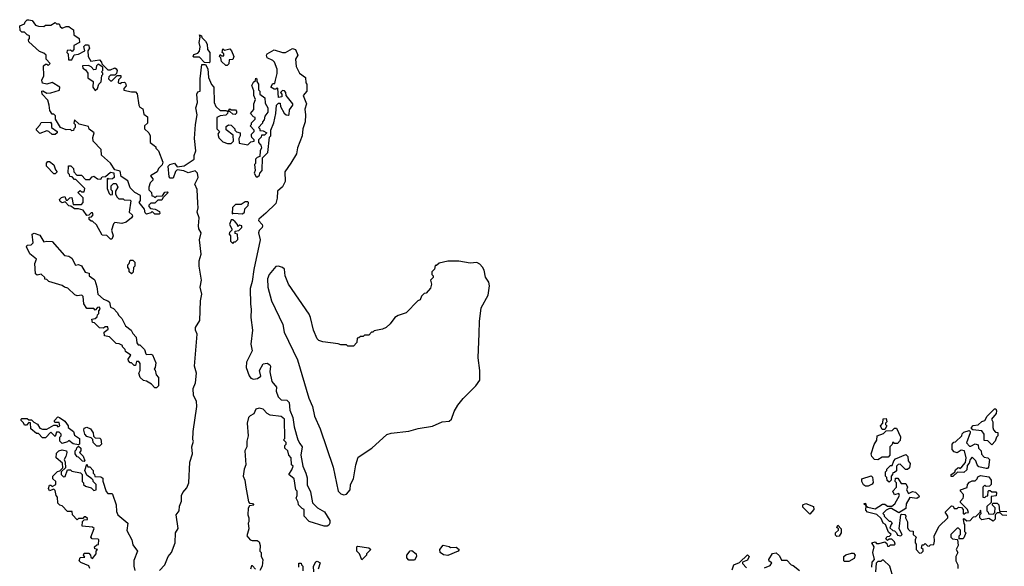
# Model space of a CAD drawing. Extents: x 2087054 to 2277909, y 548907 to 753496.
# Tile 110 of 256: x 2242160 to 2249256, y 595945 to 599880. Entities that reach past the tile are written whole.
import ezdxf

# ---------------------------------------------------------------- set-up
doc = ezdxf.new("R2010")
doc.units = 0

msp = doc.modelspace()

# ---------------------------------------------------------------- linework, layer by layer
at = {"layer": '0CON20XD'}
for points in [[(2243165, 598480), (2243135, 598480), (2243115, 598500), (2243105, 598490), (2243075, 598480), (2243065, 598490), (2243060, 598515), (2243020, 598565), (2243031.7, 598578.3), (2243030, 598615), (2242990, 598635), (2242955, 598670), (2242939.3, 598719.3), (2242891.7, 598751.7), (2242885, 598790), (2242845, 598800), (2242815, 598847.5), (2242750, 598905), (2242747.5, 598945), (2242690, 599005), (2242688.3, 599031.7), (2242697.5, 599065), (2242661.7, 599091.7), (2242655, 599110), (2242588.3, 599128.3), (2242555, 599160), (2242550, 599135), (2242560, 599125), (2242560, 599105), (2242550, 599095), (2242548.3, 599081.7), (2242535, 599080), (2242525, 599090), (2242495, 599087.5), (2242453, 599103), (2242417.5, 599165), (2242417, 599187), (2242405, 599200), (2242395, 599200), (2242376.4, 599226.4), (2242373.3, 599265), (2242361.7, 599301.7), (2242322.5, 599345), (2242320, 599365), (2242327, 599367), (2242355, 599350), (2242385, 599352.5), (2242447, 599373), (2242450, 599395), (2242395, 599427.5), (2242355, 599416.7), (2242323.8, 599423.8), (2242320, 599445), (2242333.3, 599475), (2242332.5, 599547.5), (2242345, 599560), (2242355, 599560), (2242365, 599550), (2242380, 599565), (2242350, 599595), (2242350, 599625), (2242335, 599640), (2242301.7, 599651.7), (2242225, 599720), (2242222.5, 599735), (2242230, 599745), (2242230, 599765), (2242215, 599770), (2242195, 599790), (2242175, 599790), (2242163, 599803), (2242160, 599835), (2242195, 599850), (2242200, 599865), (2242215, 599880), (2242225, 599880), (2242250, 599875), (2242275, 599840), (2242295, 599832.5), (2242335, 599830), (2242345, 599840), (2242385, 599840), (2242415, 599860), (2242425, 599850), (2242445, 599850), (2242451.7, 599831.7), (2242465, 599820), (2242495, 599830), (2242515, 599830), (2242525, 599822.5), (2242547, 599807), (2242550.7, 599770.7), (2242587.5, 599745), (2242590, 599715), (2242550, 599695), (2242550, 599665), (2242538.3, 599651.7), (2242525, 599660), (2242501.7, 599658.3), (2242500, 599645), (2242510, 599635), (2242511.7, 599591.7), (2242535, 599590), (2242551.7, 599628.3), (2242585, 599632.5), (2242630, 599655), (2242622.5, 599687.5), (2242635, 599700), (2242655, 599700), (2242662.5, 599675), (2242650, 599655), (2242652.5, 599615), (2242671.7, 599581.7), (2242735, 599590), (2242750, 599575), (2242751.7, 599561.7), (2242795, 599520), (2242815, 599520), (2242845, 599532.5), (2242855, 599527.5), (2242862.5, 599515), (2242858.3, 599491.7), (2242845, 599480), (2242815, 599480), (2242801.7, 599468.3), (2242800, 599455), (2242815, 599440), (2242825, 599440), (2242861.7, 599478.3), (2242888.3, 599478.3), (2242890, 599465), (2242873, 599447), (2242870, 599425), (2242885, 599420), (2242893, 599427), (2242915, 599430), (2242923, 599423), (2242927.5, 599405), (2242910, 599385), (2242911.7, 599371.7), (2242965, 599360), (2242995, 599360), (2243007, 599347), (2243017.5, 599265), (2243025, 599250), (2243048.3, 599238.3), (2243055, 599200), (2243081.7, 599181.7), (2243080, 599135), (2243060, 599115), (2243060, 599095), (2243090, 599065), (2243100, 599045), (2243100, 598995), (2243130, 598975), (2243140, 598965), (2243140, 598955), (2243160, 598935), (2243192.5, 598855), (2243187.5, 598835), (2243160.7, 598809.3), (2243150, 598785), (2243103, 598757), (2243120, 598735), (2243120, 598725), (2243100, 598705), (2243090, 598675), (2243090, 598655), (2243110, 598635), (2243111.7, 598611.7), (2243125, 598610), (2243135, 598600), (2243145, 598610), (2243188.3, 598611.7), (2243205, 598637.5), (2243225, 598640), (2243230, 598635), (2243191.7, 598598.3), (2243185, 598580), (2243155, 598580), (2243135, 598560), (2243105, 598560), (2243090, 598545), (2243090, 598535), (2243101.7, 598521.7), (2243137, 598517), (2243168.3, 598498.3), (2243170, 598485), (2243165, 598480)], [(2243525, 599570), (2243491.7, 599571.7), (2243455, 599610), (2243415, 599610), (2243410, 599615), (2243415, 599630), (2243445, 599640), (2243457, 599653), (2243460, 599685), (2243453.8, 599715), (2243460, 599755), (2243455, 599770), (2243470, 599765), (2243471.7, 599751.7), (2243500, 599725), (2243510, 599705), (2243512.5, 599665), (2243530, 599645), (2243530, 599575), (2243525, 599570)], [(2243655, 599550), (2243645, 599550), (2243615, 599580), (2243610, 599605), (2243600, 599615), (2243605, 599630), (2243615, 599620), (2243630, 599620), (2243630, 599635), (2243620, 599645), (2243625, 599670), (2243635, 599660), (2243675, 599670), (2243686.7, 599656.7), (2243702.5, 599615), (2243696.4, 599593.6), (2243670, 599590), (2243667, 599563), (2243655, 599550)], [(2243750, 599065), (2243750, 599045), (2243740, 599025), (2243741.7, 598991.7), (2243805, 598980), (2243825, 599000), (2243850, 599005), (2243850, 599015), (2243833, 599033), (2243830, 599045), (2243830, 599055), (2243850, 599075), (2243850, 599085), (2243820, 599115), (2243830, 599125), (2243831.7, 599138.3), (2243857, 599163), (2243857.5, 599175), (2243845, 599180), (2243822.5, 599205), (2243847, 599233), (2243847.5, 599275), (2243860, 599305), (2243847.5, 599335), (2243847.5, 599367.5), (2243833.6, 599406.4), (2243845, 599430), (2243858.3, 599441.7), (2243861.7, 599458.3), (2243870, 599455), (2243870, 599435), (2243880, 599415), (2243880, 599375), (2243890, 599365), (2243890, 599345), (2243927, 599317), (2243928.3, 599278.3), (2243947.5, 599245), (2243947.5, 599215), (2243927.5, 599185), (2243921.7, 599158.3), (2243910, 599145), (2243910, 599135), (2243880, 599105), (2243890, 599095), (2243891.7, 599081.7), (2243915, 599080), (2243940, 599065), (2243925, 599050), (2243901.7, 599048.3), (2243900, 599035), (2243880, 599015), (2243880, 598995), (2243897, 598977), (2243901.7, 598958.3), (2243892.5, 598935), (2243890, 598895), (2243871.7, 598888.3), (2243860, 598875), (2243860, 598845), (2243852.5, 598837.5), (2243857.5, 598795), (2243850, 598775), (2243865, 598750), (2243875, 598750), (2243888.3, 598761.7), (2243890, 598775), (2243906.4, 598793.6), (2243910, 598885), (2243947.5, 598925), (2243960, 599035), (2243970, 599045), (2243970, 599085), (2243991.7, 599138.3), (2244006.7, 599205), (2244010, 599265), (2244025, 599280), (2244038.3, 599278.3), (2244040, 599255), (2244066.4, 599206.4), (2244080, 599195), (2244095, 599192.5), (2244101.7, 599198.3), (2244105, 599230), (2244127.5, 599265), (2244127.5, 599275), (2244080, 599335), (2244077, 599357), (2244068.3, 599368.3), (2244055, 599370), (2244040, 599355), (2244050, 599345), (2244050, 599325), (2244025, 599320), (2244020, 599385), (2244015, 599390), (2244005, 599380), (2243995, 599380), (2243970, 599395), (2243985, 599420), (2243998.3, 599421.7), (2244002.5, 599445), (2244016.4, 599493.6), (2244016.7, 599525), (2243997.5, 599575), (2243985, 599587.5), (2243942.5, 599605), (2243937.5, 599625), (2243942.5, 599635), (2243995, 599663.8), (2244055, 599643.8), (2244075, 599643.3), (2244125, 599673.8), (2244148.8, 599665), (2244163.3, 599625), (2244146.7, 599595), (2244153.6, 599543.6), (2244176, 599496), (2244220, 599465), (2244222.5, 599425), (2244228.8, 599415), (2244228.8, 599365), (2244202.5, 599335), (2244227.5, 599275), (2244214, 599235), (2244220, 599195), (2244217.5, 599145), (2244200, 599095), (2244196, 599045), (2244163, 598957), (2244153.8, 598915), (2244115, 598846.7), (2244070, 598785), (2244072.5, 598715), (2244055, 598676.7), (2244018.8, 598645), (2244015.8, 598595), (2244005, 598556.7), (2243935, 598486.7), (2243882.5, 598445), (2243880, 598435), (2243907.5, 598405), (2243910, 598395), (2243907.5, 598385), (2243886.4, 598363.6), (2243880, 598345), (2243892, 598295), (2243847.3, 598082.7), (2243836.4, 597995), (2243820.5, 597945), (2243822.2, 597832.2), (2243828.8, 597795), (2243825.3, 597735.3), (2243837.5, 597645), (2243826.2, 597545), (2243836.2, 597495), (2243794, 597415), (2243791.2, 597375), (2243813.3, 597315), (2243825, 597300), (2243845, 597291.2), (2243873.6, 597296.4), (2243897, 597313), (2243888.8, 597355), (2243915, 597402.5), (2243943, 597407), (2243962.5, 597395), (2243967.5, 597385), (2243963.3, 597345), (2243977.5, 597275), (2244010, 597235), (2244007.5, 597205), (2244023.3, 597165), (2244043.9, 597143.9), (2244085, 597142), (2244102.5, 597125), (2244107.8, 597067.8), (2244129.2, 597015), (2244137.8, 596947.8), (2244163.8, 596855), (2244177.9, 596827.9), (2244195.8, 596805), (2244186, 596745), (2244200, 596665), (2244222.5, 596615), (2244230.7, 596580.7), (2244231.7, 596531.7), (2244255, 596480), (2244271.2, 596401.2), (2244305.9, 596365.9), (2244356, 596336), (2244394.1, 596274.1), (2244396, 596255), (2244388.6, 596241.4), (2244375, 596234), (2244355, 596234), (2244246.4, 596266.4), (2244210, 596305), (2244210, 596355), (2244195, 596360), (2244168.3, 596388.3), (2244167, 596407), (2244152.5, 596435), (2244160, 596455), (2244160, 596485), (2244150, 596495), (2244137.5, 596575), (2244100, 596605), (2244121.7, 596638.3), (2244130, 596665), (2244120, 596675), (2244117.5, 596725), (2244100, 596745), (2244092.5, 596775), (2244070, 596795), (2244070, 596815), (2244080, 596825), (2244080, 596835), (2244060, 596855), (2244070, 596865), (2244067.5, 597005), (2244045, 597022.5), (2243965, 597033.8), (2243943.3, 597045), (2243915, 597076.7), (2243885, 597083.3), (2243862.5, 597075), (2243846.4, 597043.6), (2243820.7, 597029.3), (2243810, 597015), (2243800, 596975), (2243807.5, 596885), (2243796.7, 596845), (2243797.5, 596805), (2243782.5, 596775), (2243790, 596675), (2243776.7, 596645), (2243771.2, 596595), (2243783.3, 596565), (2243788.8, 596515), (2243808.3, 596408.3), (2243815, 596400), (2243837, 596397), (2243847.5, 596385), (2243815, 596380), (2243807, 596363), (2243803.3, 596315), (2243812.5, 596295), (2243812.5, 596265), (2243806.7, 596255), (2243812.5, 596215), (2243797.5, 596165), (2243820, 596135), (2243835, 596130), (2243871.7, 596131.7), (2243885, 596120), (2243892.5, 596095), (2243890, 596055), (2243900, 596045), (2243900, 596015), (2243912.5, 595995), (2243907.5, 595945), (2243890, 595915)], [(2242705, 599370), (2242720, 599385), (2242730, 599415), (2242747, 599433), (2242752.5, 599477.5), (2242760, 599485), (2242760, 599495), (2242750, 599505), (2242760, 599515), (2242758.3, 599538.3), (2242725, 599560), (2242713, 599547), (2242708.3, 599521.7), (2242695, 599520), (2242675, 599540), (2242655, 599550), (2242611.7, 599548.3), (2242615, 599530), (2242635, 599520), (2242650, 599495), (2242651.7, 599461.7), (2242690, 599435), (2242687.5, 599395), (2242705, 599370)], [(2243166.7, 595915), (2243206.7, 595955), (2243231.2, 596015), (2243253.8, 596045), (2243280, 596115), (2243283.6, 596186.4), (2243303, 596217), (2243287.5, 596315), (2243310, 596345), (2243311.7, 596378.3), (2243326.2, 596415), (2243326.7, 596455), (2243335, 596476.2), (2243365, 596508.8), (2243378.6, 596545), (2243386, 596695), (2243405.8, 596754.2), (2243401.2, 596805), (2243412.5, 596845), (2243407.5, 596855), (2243410, 596915), (2243436, 597095), (2243433.9, 597133.9), (2243412.5, 597175), (2243411.2, 597225), (2243428, 597265), (2243434, 597335), (2243420, 597385), (2243440, 597615), (2243427.5, 597645), (2243427, 597663), (2243457.5, 597715), (2243462.5, 597855), (2243473.3, 597905), (2243461.2, 597955), (2243470, 598005), (2243453.8, 598105), (2243453.3, 598145), (2243467.5, 598192.5), (2243456.2, 598295), (2243466.7, 598345), (2243451.2, 598375), (2243448.8, 598395), (2243453.6, 598453.6), (2243440, 598495), (2243446.7, 598525), (2243445, 598560), (2243438.3, 598658.3), (2243423.3, 598695), (2243446.4, 598743.6), (2243442.5, 598775), (2243425, 598792.5), (2243375, 598778.8), (2243342.3, 598792.3), (2243295, 598800), (2243283, 598787), (2243265, 598740), (2243245, 598740), (2243238.3, 598748.3), (2243230, 598825), (2243241.2, 598838.8), (2243275, 598847.5), (2243295, 598820), (2243345, 598828.8), (2243417.5, 598875), (2243418.3, 598901.7), (2243430, 598935), (2243420, 599025), (2243427.5, 599125), (2243440, 599195), (2243430, 599245), (2243442.5, 599285), (2243436.7, 599345), (2243445, 599360), (2243460, 599365), (2243460, 599455), (2243471.7, 599558.3), (2243498.3, 599558.3), (2243517, 599527), (2243520, 599465), (2243543, 599413), (2243560, 599395), (2243562.5, 599285), (2243572.5, 599255), (2243605, 599227.5), (2243645, 599227.5), (2243660, 599220), (2243675, 599237.5), (2243685, 599230), (2243715, 599230), (2243721.7, 599221.7), (2243721.7, 599208.3), (2243711.7, 599198.3), (2243695, 599200), (2243675, 599220), (2243660, 599220), (2243657.5, 599205), (2243645, 599192.5), (2243605, 599187.5), (2243580, 599175), (2243580, 599095), (2243600, 599075), (2243587.5, 599055), (2243595, 599030), (2243625, 599000), (2243658.3, 598988.3), (2243685, 598990), (2243700, 599005), (2243698.3, 599048.3), (2243648.3, 599088.3), (2243648.3, 599111.7), (2243665, 599122.5), (2243685, 599120), (2243710, 599095), (2243710, 599085), (2243721.7, 599071.7), (2243750, 599065)], [(2242415, 599052.5), (2242395, 599052.5), (2242370, 599075), (2242355, 599080), (2242305, 599060), (2242280, 599085), (2242280, 599095), (2242305, 599120), (2242315, 599140), (2242381.7, 599141.7), (2242389.3, 599129.3), (2242390, 599105), (2242430, 599075), (2242430, 599065), (2242415, 599052.5)], [(2242415, 598770), (2242405, 598770), (2242352.5, 598825), (2242353, 598847), (2242361.7, 598858.3), (2242375, 598860), (2242406.2, 598836.2), (2242418.3, 598798.3), (2242430, 598785), (2242415, 598770)], [(2242825, 598300), (2242815, 598300), (2242787, 598327), (2242755, 598330), (2242713, 598403), (2242685, 598430), (2242675, 598430), (2242661.7, 598441.7), (2242661.7, 598458.3), (2242678.3, 598461.7), (2242690, 598475), (2242685, 598490), (2242675, 598490), (2242658.3, 598471.7), (2242645, 598470), (2242618.3, 598508.3), (2242585, 598517.5), (2242555, 598517.5), (2242528.3, 598538.3), (2242515, 598540), (2242488.3, 598568.3), (2242465, 598562.5), (2242451.7, 598571.7), (2242447.5, 598585), (2242460.7, 598599.3), (2242485, 598607.5), (2242495, 598580), (2242505, 598580), (2242521.7, 598598.3), (2242535, 598600), (2242545, 598550), (2242605, 598550), (2242617.5, 598565), (2242617.5, 598597.5), (2242580, 598635), (2242595, 598650), (2242605, 598640), (2242625, 598640), (2242630, 598665), (2242565, 598730), (2242555, 598730), (2242538.3, 598748.3), (2242521.7, 598751.7), (2242520, 598765), (2242510, 598775), (2242511.7, 598828.3), (2242528.3, 598828.3), (2242548.3, 598808.3), (2242550, 598785), (2242571.7, 598761.7), (2242605, 598760), (2242635, 598730), (2242665, 598730), (2242681.7, 598748.3), (2242695, 598752.5), (2242720, 598735), (2242745, 598732.5), (2242755, 598750), (2242778.3, 598751.7), (2242815, 598782.5), (2242838.3, 598778.3), (2242840, 598745), (2242830, 598735), (2242802.5, 598732.5), (2242795, 598740), (2242790, 598735), (2242790, 598665), (2242805, 598630), (2242815, 598620), (2242828.3, 598621.7), (2242830, 598645), (2242820, 598655), (2242820, 598685), (2242835, 598700), (2242855, 598700), (2242867.5, 598675), (2242850, 598645), (2242850, 598625), (2242861.7, 598601.7), (2242875, 598590), (2242905, 598590), (2242912.5, 598582.5), (2242955, 598580), (2242960, 598575), (2242950, 598495), (2242970, 598475), (2242972.5, 598465), (2242966.7, 598453.3), (2242927, 598423), (2242895, 598412.5), (2242845, 598420), (2242835, 598410), (2242822.5, 598365), (2242832.5, 598325), (2242825, 598300)], [(2243691.7, 598481.7), (2243702.5, 598487.5), (2243765, 598482.5), (2243780, 598495), (2243781.7, 598518.3), (2243807, 598543), (2243810, 598565), (2243805, 598570), (2243785, 598570), (2243755, 598550), (2243715, 598550), (2243693, 598527), (2243691.7, 598481.7)], [(2243695, 598270), (2243705, 598280), (2243715, 598280), (2243731.7, 598298.3), (2243730, 598335), (2243711.7, 598341.7), (2243711.7, 598358.3), (2243738.3, 598361.7), (2243760, 598385), (2243760, 598395), (2243745, 598400), (2243731.7, 598391.7), (2243730, 598405), (2243712.5, 598425), (2243695, 598440), (2243685, 598440), (2243672.5, 598405), (2243690, 598375), (2243690, 598365), (2243671.7, 598348.3), (2243670, 598335), (2243680, 598325), (2243680, 598285), (2243695, 598270)], [(2243145, 597230), (2243135, 597230), (2243110, 597255), (2243075, 597277.5), (2243053, 597283), (2243027.5, 597305), (2243017.5, 597335), (2243027.5, 597355), (2243027.5, 597405), (2243018.3, 597418.3), (2243001.7, 597418.3), (2242995, 597390), (2242985, 597390), (2242965, 597410), (2242955, 597410), (2242943, 597423), (2242942.5, 597435), (2242960, 597465), (2242921.7, 597491.7), (2242920, 597505), (2242900, 597525), (2242900, 597535), (2242877, 597547), (2242855, 597550), (2242807.5, 597597.5), (2242770, 597605), (2242768.3, 597631.7), (2242798.3, 597651.7), (2242795, 597670), (2242775, 597670), (2242765, 597660), (2242735, 597662.5), (2242698.3, 597698.3), (2242685, 597700), (2242680, 597725), (2242705, 597730), (2242718.3, 597741.7), (2242720, 597755), (2242730, 597765), (2242730, 597785), (2242740, 597795), (2242735, 597810), (2242721.7, 597808.3), (2242705, 597790), (2242695, 597800), (2242645, 597800), (2242622.5, 597835), (2242617.5, 597887.5), (2242607.5, 597897.5), (2242575, 597892.5), (2242558.3, 597898.3), (2242507, 597947), (2242483.3, 597953.3), (2242467, 597967), (2242370, 597995), (2242355, 598010), (2242341.7, 598011.7), (2242340, 598025), (2242315, 598047.5), (2242285, 598040), (2242275, 598050), (2242270, 598125), (2242280, 598155), (2242233.8, 598195), (2242210, 598245), (2242213, 598257), (2242241.7, 598258.3), (2242257, 598273), (2242250, 598335), (2242265, 598342.5), (2242305, 598330), (2242335, 598280), (2242355, 598286.7), (2242395, 598282.5), (2242483.6, 598183.6), (2242515, 598177.5), (2242535, 598162.5), (2242563, 598113), (2242585, 598117.5), (2242605, 598107.5), (2242631.7, 598061.7), (2242660, 598055), (2242660, 598035), (2242695, 598012.5), (2242702.5, 598005), (2242717, 597957), (2242722.5, 597905), (2242765, 597867.5), (2242796.2, 597856.2), (2242806.4, 597846.4), (2242815, 597810), (2242835, 597800), (2242863, 597773), (2242875, 597750), (2242895, 597730), (2242922.5, 597675), (2242962.5, 597645), (2242975, 597620), (2243000, 597595), (2243003, 597553), (2243015, 597540), (2243025, 597540), (2243060, 597505), (2243070, 597475), (2243075, 597470), (2243105, 597472.5), (2243117, 597467), (2243140.7, 597410.7), (2243137.5, 597375), (2243130, 597365), (2243137, 597357), (2243143.3, 597323.3), (2243160, 597305), (2243160, 597245), (2243145, 597230)], [(2242965, 598050), (2242950, 598065), (2242950, 598085), (2242940, 598095), (2242940, 598115), (2242950, 598125), (2242955, 598150), (2242975, 598150), (2242990, 598135), (2242990, 598105), (2242980, 598095), (2242977, 598063), (2242965, 598050)], [(2244495, 596460), (2244515, 596464), (2244540.6, 596495), (2244543.1, 596535), (2244566.7, 596575), (2244582.2, 596675), (2244599.4, 596730.6), (2244698.8, 596795), (2244806.4, 596893.6), (2244836.4, 596903.6), (2244965, 596917.5), (2245032.6, 596937.4), (2245135, 596954.3), (2245205, 596984.3), (2245255, 596990), (2245271.9, 597005), (2245291.5, 597058.5), (2245318.1, 597105), (2245355, 597152.5), (2245446.5, 597243.5), (2245475.7, 597285), (2245476.2, 597355), (2245463.4, 597445), (2245471.5, 597621.5), (2245472.9, 597707.1), (2245486.8, 597805), (2245535, 597897.5), (2245546.5, 597965), (2245540.9, 597990.9), (2245516.3, 598026.3), (2245506.2, 598076.2), (2245495, 598099.2), (2245475, 598121.2), (2245455, 598131.2), (2245406.4, 598126.4), (2245325, 598142.5), (2245245, 598142.5), (2245183, 598127), (2245165, 598110), (2245155, 598110), (2245150, 598085), (2245130, 598065), (2245130, 598045), (2245140, 598035), (2245140, 598025), (2245120, 598005), (2245127.5, 597975), (2245121.7, 597948.3), (2245088.3, 597911.7), (2245075, 597910), (2245055, 597890), (2245046.4, 597863.6), (2245030, 597855), (2244945, 597770), (2244888.3, 597751.7), (2244863.6, 597736.4), (2244829.3, 597690.7), (2244800, 597665), (2244775, 597652.5), (2244715, 597640), (2244705, 597630), (2244695, 597630), (2244675, 597610), (2244645, 597610), (2244635, 597600), (2244615, 597600), (2244605, 597590), (2244591.7, 597588.3), (2244590, 597555), (2244565, 597530), (2244525, 597530), (2244515, 597540), (2244475, 597540), (2244455, 597547.5), (2244345, 597560), (2244315, 597570), (2244303, 597583), (2244277.5, 597645), (2244256.7, 597735), (2244245, 597760), (2244096.2, 597975), (2244073.3, 598035), (2244068.8, 598085), (2244055, 598096.7), (2244025, 598106.2), (2244006.4, 598103.6), (2243956.7, 598045), (2243944.7, 598015), (2243948.2, 597955), (2243975, 597856), (2244055.5, 597685), (2244065, 597630), (2244162.2, 597432.2), (2244244.6, 597155), (2244270.9, 597095), (2244283.7, 597025), (2244324.4, 596934.4), (2244419.2, 596659.2), (2244456.3, 596486.3), (2244475, 596466.9), (2244495, 596460)], [(2249165, 596820), (2249138.3, 596848.3), (2249111.7, 596851.7), (2249110, 596895), (2249095, 596920), (2249028.3, 596928.3), (2249020, 596935), (2249020, 596945), (2249031.7, 596958.3), (2249067, 596963), (2249093, 596987), (2249116.4, 596993.6), (2249132.5, 597025), (2249185, 597077.5), (2249195, 597077.5), (2249200, 597065), (2249196.2, 597043.8), (2249162.5, 597005), (2249172.5, 596985), (2249172.5, 596945), (2249178.3, 596928.3), (2249191.7, 596911.7), (2249208.3, 596908.3), (2249210, 596885), (2249200, 596875), (2249190, 596845), (2249165, 596820)], [(2242585, 596820), (2242545, 596827.5), (2242515, 596850), (2242505, 596840), (2242465, 596830), (2242450, 596845), (2242450, 596875), (2242460, 596885), (2242460, 596895), (2242445, 596910), (2242425, 596910), (2242415, 596880), (2242385, 596910), (2242345, 596870), (2242325, 596870), (2242295, 596900), (2242281.7, 596901.7), (2242240, 596935), (2242238.3, 596978.3), (2242225, 596980), (2242208.3, 596961.7), (2242195, 596960), (2242188.3, 596978.3), (2242170, 596995), (2242170, 597005), (2242175, 597010), (2242215, 597010), (2242225, 597000), (2242245, 597000), (2242261.7, 596981.7), (2242289.3, 596969.3), (2242305, 596940), (2242325, 596932.5), (2242355, 596932.5), (2242405, 596960), (2242425, 596960), (2242435, 596950), (2242450, 596955), (2242445, 596980), (2242415, 596980), (2242410, 596985), (2242410, 596995), (2242435, 597020), (2242447, 597017), (2242485, 596990), (2242510, 596955), (2242510, 596945), (2242547.5, 596915), (2242555, 596890), (2242590, 596865), (2242590, 596825), (2242585, 596820)], [(2248395, 596930), (2248375, 596930), (2248362.5, 596955), (2248380, 596975), (2248383.6, 597006.4), (2248405, 597010), (2248410, 596985), (2248400, 596975), (2248400, 596965), (2248410, 596955), (2248395, 596930)], [(2242735, 596810), (2242715, 596810), (2242690, 596835), (2242688.3, 596858.3), (2242675, 596870), (2242645, 596880), (2242630, 596895), (2242622.5, 596925), (2242625, 596940), (2242645, 596947.5), (2242670, 596935), (2242690, 596905), (2242691.7, 596881.7), (2242705, 596870), (2242737, 596867), (2242745, 596860), (2242750, 596825), (2242735, 596810)], [(2248345, 596712.5), (2248320, 596715), (2248300, 596735), (2248297.5, 596755), (2248318.3, 596821.7), (2248337, 596853), (2248340, 596885), (2248385, 596900), (2248405, 596920), (2248447, 596923), (2248465, 596940), (2248478.3, 596938.3), (2248507, 596877), (2248505, 596850), (2248485, 596830), (2248465, 596830), (2248451.7, 596838.3), (2248448.3, 596821.7), (2248430, 596805), (2248430, 596745), (2248418.3, 596731.7), (2248375, 596730), (2248345, 596712.5)], [(2248871.7, 596591.7), (2248872.5, 596605), (2248898.3, 596621.7), (2248905, 596640), (2248920, 596655), (2248927, 596657), (2248935, 596650), (2248950, 596660), (2248977, 596693), (2248980, 596725), (2248970, 596775), (2248945, 596780), (2248915, 596762.5), (2248895, 596770), (2248880, 596785), (2248880, 596825), (2248891.7, 596838.3), (2248905, 596840), (2248950, 596885), (2248951.7, 596898.3), (2248965, 596910), (2249001.7, 596921.7), (2249010, 596915), (2249010, 596905), (2248983, 596833), (2249005, 596810), (2249015, 596810), (2249045, 596827.5), (2249068.3, 596818.3), (2249070, 596795), (2249090, 596775), (2249091.7, 596751.7), (2249111.7, 596731.7), (2249137, 596727), (2249150, 596715), (2249141.7, 596658.3), (2249135, 596650), (2249125, 596650), (2249071.7, 596661.7), (2249060, 596675), (2249050, 596705), (2249025, 596730), (2249010, 596715), (2249001.7, 596688.3), (2248988.3, 596671.7), (2248985, 596640), (2248965, 596620), (2248918.3, 596621.7), (2248885, 596592.5), (2248871.7, 596591.7)], [(2242665, 595930), (2242658.3, 595948.3), (2242601.7, 595971.7), (2242587.5, 595985), (2242595, 596007.5), (2242628.3, 596011.7), (2242620, 596025), (2242625, 596040), (2242658.3, 596038.3), (2242670, 596025), (2242671.7, 596011.7), (2242685, 596000), (2242710, 596035), (2242710, 596055), (2242720, 596065), (2242701.7, 596071.7), (2242700, 596085), (2242715, 596100), (2242727, 596103), (2242730, 596135), (2242725, 596140), (2242683, 596143), (2242672.5, 596155), (2242697, 596217), (2242685, 596227.5), (2242610, 596235), (2242611.7, 596268.3), (2242625, 596280), (2242648.3, 596281.7), (2242648.3, 596288.3), (2242635, 596300), (2242625, 596300), (2242615, 596290), (2242585, 596290), (2242575, 596280), (2242540, 596315), (2242538.3, 596338.3), (2242505, 596340), (2242465, 596380), (2242450, 596385), (2242435, 596400), (2242431.7, 596441.7), (2242422.5, 596455), (2242415, 596490), (2242405, 596500), (2242375, 596487.5), (2242367.5, 596505), (2242375, 596530), (2242385, 596530), (2242395, 596520), (2242420, 596535), (2242420, 596555), (2242400, 596575), (2242400, 596595), (2242431.7, 596628.3), (2242448.3, 596631.7), (2242470, 596655), (2242468.3, 596688.3), (2242422.5, 596725), (2242425, 596760), (2242443, 596777), (2242467, 596783), (2242496.7, 596776.7), (2242500, 596765), (2242493.3, 596735), (2242480, 596715), (2242487.5, 596695), (2242490, 596655), (2242460, 596625), (2242460, 596605), (2242475, 596590), (2242488.3, 596591.7), (2242505, 596640), (2242525, 596640), (2242535, 596630), (2242597.5, 596617.5), (2242610, 596605), (2242610, 596555), (2242620, 596545), (2242620, 596535), (2242635, 596522.5), (2242675, 596510), (2242695, 596490), (2242710, 596495), (2242710, 596535), (2242690, 596555), (2242690, 596565), (2242680, 596575), (2242645, 596600), (2242630, 596635), (2242645, 596680), (2242651.7, 596661.7), (2242665, 596660), (2242690, 596635), (2242690, 596615), (2242700, 596605), (2242701.7, 596591.7), (2242745, 596590), (2242758.3, 596578.3), (2242758.3, 596558.3), (2242783, 596483), (2242795, 596470), (2242825, 596470), (2242830, 596465), (2242856.4, 596386.4), (2242858.3, 596338.3), (2242867.5, 596315), (2242940, 596255), (2242933, 596203), (2242967.5, 596135), (2242975, 596100), (2243010, 596055), (2242983, 595987), (2242982.5, 595945), (2242990, 595915)], [(2242625, 596700), (2242611.7, 596701.7), (2242585, 596730), (2242573.6, 596733.6), (2242560, 596755), (2242560, 596775), (2242570, 596785), (2242571.7, 596798.3), (2242585, 596810), (2242600, 596795), (2242600, 596775), (2242590, 596765), (2242617, 596737), (2242630, 596705), (2242625, 596700)], [(2248425, 596550), (2248411.7, 596561.7), (2248410, 596585), (2248400, 596595), (2248400, 596625), (2248410, 596635), (2248410, 596645), (2248435, 596670), (2248448.3, 596671.7), (2248460, 596705), (2248471.7, 596718.3), (2248545, 596750), (2248560, 596735), (2248562.5, 596705), (2248577.5, 596685), (2248572.5, 596655), (2248557, 596643), (2248543, 596643), (2248505, 596680), (2248491.7, 596678.3), (2248480, 596665), (2248478.3, 596631.7), (2248465, 596620), (2248451.7, 596618.3), (2248450, 596605), (2248440, 596595), (2248440, 596565), (2248425, 596550)], [(2248275, 596522.5), (2248255, 596522.5), (2248240.7, 596530.7), (2248230, 596555), (2248230, 596575), (2248297, 596597), (2248307, 596587), (2248311.7, 596548.3), (2248303, 596537), (2248275, 596522.5)], [(2248301.7, 595938.3), (2248302.5, 595975), (2248320, 595995), (2248307.5, 596045), (2248317.5, 596085), (2248300, 596115), (2248325, 596120), (2248335, 596110), (2248355, 596110), (2248395, 596120), (2248408.3, 596108.3), (2248415, 596090), (2248425, 596090), (2248435, 596100), (2248465, 596100), (2248470, 596105), (2248465, 596120), (2248445, 596140), (2248425, 596140), (2248415, 596130), (2248401.7, 596141.7), (2248411.7, 596158.3), (2248428.3, 596161.7), (2248440, 596175), (2248421.7, 596191.7), (2248400, 596245), (2248382.5, 596255), (2248368.3, 596288.3), (2248337, 596317), (2248270, 596335), (2248258.3, 596348.3), (2248260, 596380), (2248242.5, 596395), (2248255, 596400), (2248260, 596380), (2248271.7, 596371.7), (2248325, 596357.5), (2248378.3, 596391.7), (2248395, 596392.5), (2248415, 596377.5), (2248445, 596377.5), (2248467.5, 596395), (2248500, 596455), (2248495, 596470), (2248465, 596460), (2248452.5, 596485), (2248480, 596515), (2248480, 596545), (2248470, 596555), (2248471.7, 596578.3), (2248488.3, 596578.3), (2248511.7, 596541.7), (2248545, 596540), (2248557.5, 596515), (2248550, 596495), (2248565, 596470), (2248595, 596482.5), (2248615, 596477.5), (2248640, 596455), (2248642.5, 596445), (2248625, 596433.3), (2248575, 596440), (2248547.5, 596395), (2248545, 596360), (2248495, 596330), (2248441.7, 596361.7), (2248428.3, 596361.7), (2248405, 596350), (2248380, 596325), (2248390, 596315), (2248390, 596305), (2248425, 596270), (2248435, 596270), (2248448.3, 596258.3), (2248440, 596245)], [(2248440, 596245), (2248431.7, 596221.7), (2248451.7, 596201.7), (2248465, 596200), (2248480, 596185), (2248485, 596170), (2248510, 596165), (2248520, 596175), (2248497.5, 596215), (2248510, 596315), (2248515, 596320), (2248538.3, 596318.3), (2248547, 596307), (2248543, 596293), (2248557.5, 596265), (2248557.5, 596225), (2248563, 596213), (2248575, 596200), (2248598.3, 596198.3), (2248600, 596175), (2248620, 596155), (2248612.5, 596135), (2248613, 596113), (2248620, 596105), (2248620, 596065), (2248645, 596040), (2248658.3, 596041.7), (2248670, 596055), (2248670, 596065), (2248660, 596075), (2248665, 596100), (2248675, 596100), (2248685, 596110), (2248701.7, 596091.7), (2248715, 596090), (2248725, 596100), (2248747, 596103), (2248752.5, 596125), (2248750, 596165), (2248787, 596233), (2248850, 596295), (2248850, 596305), (2248830, 596335), (2248875, 596380), (2248888.3, 596378.3), (2248895, 596360), (2248915, 596360), (2248925, 596370), (2248948.3, 596368.3), (2248960, 596355), (2248960, 596325), (2248965, 596320), (2248975, 596330), (2248998.3, 596331.7), (2248990, 596355), (2248940, 596405), (2248940, 596415), (2248960, 596435), (2248962.5, 596445), (2248961.7, 596461.7), (2248940, 596485), (2248940, 596495), (2248988.3, 596511.7), (2248990, 596535), (2249005, 596550), (2249025, 596560), (2249045, 596560), (2249060, 596575), (2249065, 596590), (2249085, 596597.5), (2249145, 596590), (2249160, 596565), (2249160, 596535), (2249148.3, 596521.7), (2249125, 596520), (2249115, 596530), (2249100, 596515), (2249101.7, 596441.7), (2249115, 596440), (2249125, 596450), (2249138.3, 596451.7), (2249140, 596485), (2249145, 596490), (2249155, 596490), (2249165, 596480), (2249195, 596480), (2249200, 596475), (2249198.3, 596451.7), (2249161.7, 596448.3), (2249160, 596405), (2249130, 596375), (2249130, 596345), (2249140, 596335), (2249141.7, 596321.7), (2249175, 596320), (2249188.3, 596331.7), (2249190, 596365), (2249170, 596385), (2249170, 596395), (2249175, 596400), (2249205, 596400), (2249217, 596387), (2249221.7, 596341.7), (2249275, 596340)], [(2247855, 596320), (2247805, 596370), (2247803.6, 596386.4), (2247825, 596397.5), (2247880, 596375), (2247882.5, 596355), (2247855, 596320)], [(2249275, 596310), (2249243, 596313), (2249225, 596330), (2249205, 596330), (2249190, 596315), (2249190, 596285), (2249175, 596270), (2249145, 596290), (2249095, 596280), (2249080, 596295), (2249080, 596315), (2249090, 596325), (2249085, 596350), (2249078.3, 596331.7), (2249048.3, 596301.7), (2249031.7, 596298.3), (2249008.3, 596271.7), (2248985, 596270), (2248971.7, 596281.7), (2248965, 596290), (2248960, 596285), (2248963, 596253), (2248970, 596245), (2248970, 596195), (2248977.5, 596185), (2248965, 596150), (2248957, 596143), (2248931.7, 596141.7), (2248930, 596165), (2248940, 596175), (2248940, 596205), (2248925, 596220), (2248915, 596220), (2248870, 596175), (2248870, 596155), (2248882.5, 596142.5), (2248918.3, 596138.3), (2248922.5, 596095), (2248910, 596065), (2248920, 596045), (2248907.5, 596015), (2248907.5, 595985), (2248920, 595955), (2248921.7, 595928.3)], [(2248048.3, 596158.3), (2248038.3, 596168.3), (2248040, 596185), (2248060, 596205), (2248060, 596215), (2248050, 596225), (2248055, 596240), (2248080, 596215), (2248080, 596185), (2248065, 596162.5), (2248048.3, 596158.3)], [(2244625, 595992.5), (2244610, 596035), (2244590, 596055), (2244590, 596085), (2244595, 596090), (2244677, 596077), (2244690, 596065), (2244660, 596035), (2244660, 596025), (2244625, 595992.5)], [(2245005, 595990), (2244965, 595990), (2244950, 596005), (2244950, 596025), (2244973, 596057), (2244985, 596057.5), (2245017.5, 596035), (2245020, 596015), (2245005, 595990)], [(2245245, 596023.3), (2245215, 596026.7), (2245190, 596045), (2245187.5, 596065), (2245213, 596097), (2245255, 596087.5), (2245265, 596080), (2245305, 596082.5), (2245327, 596067), (2245320, 596055), (2245245, 596023.3)], [(2244280, 595905), (2244277.5, 595945), (2244293.3, 595976.7), (2244305, 595982.5), (2244325, 595970), (2244310, 595925)], [(2247295, 595920), (2247307.5, 595955), (2247347.5, 595972.5), (2247405, 596027.5), (2247417.5, 596015), (2247405, 595990), (2247370, 595975), (2247370, 595965), (2247396.7, 595935)], [(2247527, 595933), (2247568.3, 595951.7), (2247580, 595970), (2247561.7, 595981.7), (2247560, 595995), (2247585, 596037.5), (2247611.7, 596041.7), (2247635, 596020), (2247650, 595990), (2247688.3, 595988.3), (2247720, 595955), (2247735, 595950), (2247780, 595915)], [(2248135, 595980), (2248105, 595980), (2248100, 595985), (2248100, 596015), (2248113, 596027), (2248155, 596040), (2248168.3, 596038.3), (2248180, 596025), (2248175, 596000), (2248135, 595980)], [(2248457.5, 595855), (2248430, 595945), (2248385, 595990), (2248375, 595990), (2248365, 595980), (2248345, 595980), (2248331.7, 595968.3), (2248327.5, 595905)], [(2243860, 595925), (2243838.3, 595948.3), (2243831.7, 595948.3), (2243822.5, 595925)], [(2244171.7, 595938.3), (2244172.5, 595967.5), (2244188.3, 595968.3), (2244190, 595955), (2244200, 595945), (2244201.7, 595911.7)]]:
    msp.add_lwpolyline(points, dxfattribs=at)

doc.saveas('drawing.dxf')
